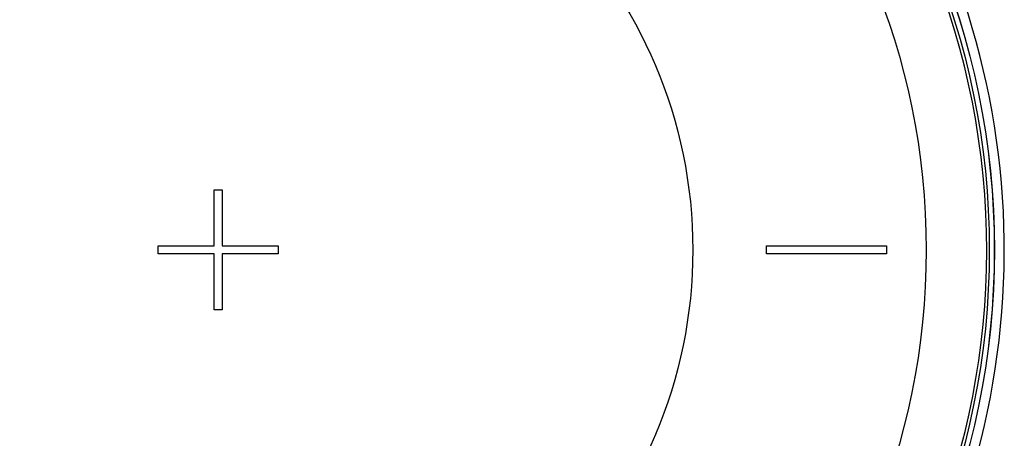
# Model space of a CAD drawing. Header units: millimetres. Extents: x 0 to 297, y 0 to 210.
# Tile 133 of 256: x 55.73 to 64.34, y 153.06 to 156.73. Entities that reach past the tile are written whole.
import ezdxf

# ---------------------------------------------------------------- set-up
doc = ezdxf.new("R2010")
doc.units = ezdxf.units.MM
doc.header["$LTSCALE"] = 16.335
doc.layers.get('0').update_dxf_attribs({"linetype": 'CONTINUOUS'})
doc.layers.add('AXES_REF', color=7, linetype='CONTINUOUS')

msp = doc.modelspace()

# ---------------------------------------------------------------- linework, layer by layer
at = {"color": 7, "linetype": 'Continuous'}
for p, q in [((57.4287, 154.7465), (57.4287, 155.2365)), ((57.4287, 155.2365), (57.4987, 155.2365)), ((57.4987, 155.2365), (57.4987, 154.7465)), ((56.9387, 154.7465), (57.4287, 154.7465)), ((56.9387, 154.6765), (56.9387, 154.7465)), ((57.4987, 154.7465), (57.9887, 154.7465)), ((57.9887, 154.7465), (57.9887, 154.6765)), ((62.2587, 154.7465), (63.3087, 154.7465)), ((62.2587, 154.6765), (62.2587, 154.7465)), ((63.3087, 154.7465), (63.3087, 154.6765)), ((57.4287, 154.6765), (56.9387, 154.6765)), ((57.4287, 154.1865), (57.4287, 154.6765)), ((57.9887, 154.6765), (57.4987, 154.6765)), ((57.4987, 154.6765), (57.4987, 154.1865)), ((63.3087, 154.6765), (62.2587, 154.6765)), ((57.4987, 154.1865), (57.4287, 154.1865))]:
    msp.add_line(p, q, dxfattribs=at)
for radius in [6.7871, 6.7865, 6.743]:
    msp.add_circle((57.4637, 154.7115), radius, dxfattribs=at)
for radius, start, end in [(6.72, 278.27713, 261.72287), (6.874, 193.23438, 36.72461)]:
    msp.add_arc((57.4637, 154.7115), radius, start, end, dxfattribs=at)
at = {"layer": 'AXES_REF', "color": 9, "linetype": 'Continuous'}
for radius in [6.1912, 4.15]:
    msp.add_circle((57.4637, 154.7115), radius, dxfattribs=at)

doc.saveas('drawing.dxf')
